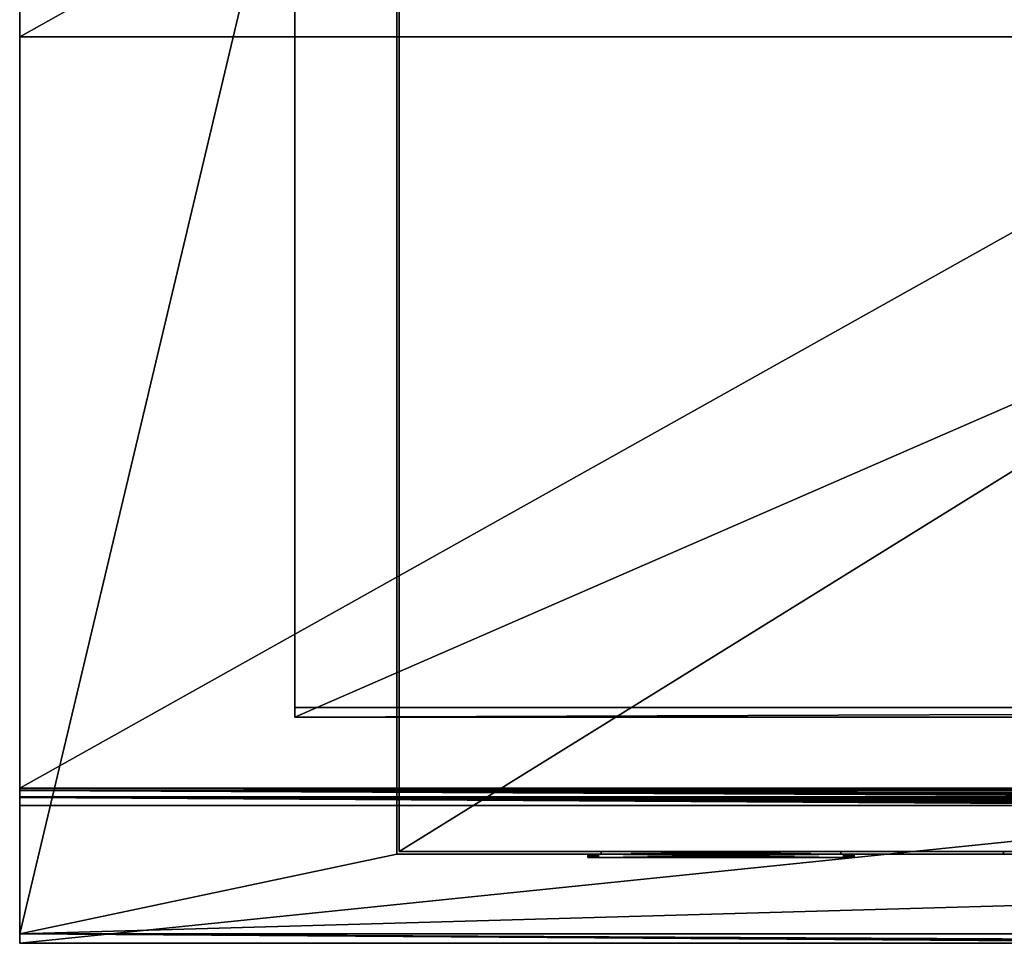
# Model space of a CAD drawing. Extents: x 0 to 895, y 0 to 479.
# Tile 1 of 30: x 0 to 277, y 0 to 260. Entities that reach past the tile are written whole.
import ezdxf

# ---------------------------------------------------------------- set-up
doc = ezdxf.new("R2010")
doc.units = 0

msp = doc.modelspace()

# ---------------------------------------------------------------- linework, layer by layer
for points in [[(0, 469.07605, 409.218079), (106.199982, 448.7229, 396.5), (0, 2.649605, 117.762466)], [(0, 255.127777, 281.424225), (0, 466.426453, 413.458313), (0, 469.07605, 409.218079)], [(0, 2.649605, 117.762466), (0, 43.047993, 148.902084), (0, 469.07605, 409.218079)], [(0, 469.07605, 409.218079), (0, 43.047993, 148.902084), (0, 43.612331, 149.254715)], [(0, 469.07605, 409.218079), (0, 43.612331, 149.254715), (0, 255.127777, 281.424225)], [(377.929169, 255.127777, 281.424225), (377.929169, 466.426453, 413.458313), (0, 255.127777, 281.424225)], [(0, 255.127777, 281.424225), (377.929169, 466.426453, 413.458313), (0, 466.426453, 413.458313)], [(106.199982, 448.7229, 396.5), (106.199982, 25.122911, 131.805344), (0, 2.649605, 117.762466)], [(788.799988, 448.7229), (788.799988, 25.122911), (106.199982, 448.7229)], [(106.199982, 448.7229), (788.799988, 25.122911), (106.199982, 25.122911)], [(106.199982, 448.7229), (106.199982, 25.122911), (106.199982, 448.7229, 396.5)], [(106.199982, 448.7229, 396.5), (106.199982, 25.122911), (106.199982, 25.122911, 131.805344)], [(788.099976, 448.022888, 395.237183), (788.099976, 25.822908, 131.417313), (106.899979, 448.022888, 395.237183)], [(106.899979, 448.022888, 395.237183), (788.099976, 25.822908, 131.417313), (106.899979, 25.822908, 131.417313)], [(788.099976, 25.822908, 0.7), (788.099976, 448.022888, 0.7), (106.899979, 25.822908, 0.7)], [(106.899979, 25.822908, 0.7), (788.099976, 448.022888, 0.7), (106.899979, 448.022888, 0.7)], [(106.899979, 25.822908, 0.7), (106.899979, 448.022888, 0.7), (106.899979, 25.822908, 131.417313)], [(106.899979, 25.822908, 131.417313), (106.899979, 448.022888, 0.7), (106.899979, 448.022888, 395.237183)], [(77.499985, 388.569092, 407.847656), (77.499985, 66.310822, 206.478317), (77.499985, 385.919495, 412.08786)], [(817.5, 388.569092, 407.847656), (817.5, 66.310822, 206.478317), (77.499985, 388.569092, 407.847656)], [(77.499985, 388.569092, 407.847656), (817.5, 66.310822, 206.478317), (77.499985, 66.310822, 206.478317)], [(77.499985, 385.919495, 412.08786), (77.499985, 66.310822, 206.478317), (77.499985, 63.661217, 210.718536)], [(817.5, 63.661217, 210.718536), (817.5, 385.919495, 412.08786), (77.499985, 63.661217, 210.718536)], [(77.499985, 63.661217, 210.718536), (817.5, 385.919495, 412.08786), (77.499985, 385.919495, 412.08786)], [(377.929169, 43.612331, 149.254715), (377.929169, 255.127777, 281.424225), (0, 43.612331, 149.254715)], [(0, 43.612331, 149.254715), (377.929169, 255.127777, 281.424225), (0, 255.127777, 281.424225)], [(77.499985, 66.310822, 206.478317), (817.5, 66.310822, 206.478317), (77.499985, 63.661217, 210.718536)], [(77.499985, 63.661217, 210.718536), (817.5, 66.310822, 206.478317), (817.5, 63.661217, 210.718536)], [(0, 43.047993, 148.902084), (377.929169, 43.047993, 148.902084), (377.929169, 43.612331, 149.254715)], [(0, 43.047993, 148.902084), (377.929169, 43.612331, 149.254715), (0, 43.612331, 149.254715)], [(0, 42.97459, 148.856201), (377.929169, 42.97459, 148.856201), (377.929169, 43.047993, 148.902084)], [(0, 42.97459, 148.856201), (377.929169, 43.047993, 148.902084), (0, 43.047993, 148.902084)], [(0, 2.649605, 117.762466), (0, 42.97459, 148.856201), (0, 43.047993, 148.902084)], [(376.870789, 41.195004, 147.744186), (377.006348, 41.565479, 147.975693), (0, 42.97459, 148.856201)], [(0, 42.97459, 148.856201), (377.006348, 41.565479, 147.975693), (377.213898, 41.911156, 148.191711)], [(0, 42.97459, 148.856201), (377.213898, 41.911156, 148.191711), (377.487488, 42.222054, 148.385971)], [(0, 42.97459, 148.856201), (0, 41.24585, 147.77597), (376.870789, 41.195004, 147.744186)], [(377.487488, 42.222054, 148.385971), (377.929169, 42.97459, 148.856201), (0, 42.97459, 148.856201)], [(0, 41.24585, 147.77597), (0, 42.97459, 148.856201), (0, 2.649605, 117.762466)], [(376.870789, 41.195004, 147.744186), (0, 41.24585, 147.77597), (0, 41.074276, 147.668762)], [(0, 2.649605, 117.762466), (0, 41.074276, 147.668762), (0, 41.24585, 147.77597)], [(376.870789, 41.195004, 147.744186), (0, 41.074276, 147.668762), (376.811188, 40.810375, 147.50386)], [(0, 41.074276, 147.668762), (0, 38.775982, 146.232635), (377.929169, 38.775982, 146.232635)], [(377.929169, 38.775982, 146.232635), (377.634674, 39.060741, 146.410553), (0, 41.074276, 147.668762)], [(0, 41.074276, 147.668762), (377.634674, 39.060741, 146.410553), (377.333038, 39.352356, 146.592773)], [(0, 41.074276, 147.668762), (377.333038, 39.352356, 146.592773), (377.093964, 39.683075, 146.799438)], [(377.093964, 39.683075, 146.799438), (376.924408, 40.043354, 147.024567), (0, 41.074276, 147.668762)], [(0, 41.074276, 147.668762), (376.924408, 40.043354, 147.024567), (376.829224, 40.422768, 147.261658)], [(0, 41.074276, 147.668762), (376.829224, 40.422768, 147.261658), (376.811188, 40.810375, 147.50386)], [(0, 2.649605, 117.762466), (0, 38.775982, 146.232635), (0, 41.074276, 147.668762)], [(377.929169, 0, 122.002708), (377.929169, 38.775982, 146.232635), (0, 0, 122.002708)], [(0, 0, 122.002708), (377.929169, 38.775982, 146.232635), (0, 38.775982, 146.232635)], [(0, 0, 122.002708), (0, 38.775982, 146.232635), (0, 2.649605, 117.762466)], [(0, 2.649605, 117.762466), (106.199982, 25.122911, 131.805344), (788.799988, 25.122911, 131.805344)], [(0, 2.649605, 117.762466), (788.799988, 25.122911, 131.805344), (895, 2.649605, 117.762466)], [(277, 25.122911, 15.152672), (106.199982, 25.122911), (618, 25.122911, 15.152672)], [(618, 25.122911, 15.152672), (106.199982, 25.122911), (788.799988, 25.122911)], [(162.47905, 25.122911, 49.69825), (161.973923, 25.122911, 49.833591), (106.199982, 25.122911)], [(106.199982, 25.122911), (161.973923, 25.122911, 49.833591), (161.499969, 25.122911, 50.054596)], [(106.199982, 25.122911), (161.499969, 25.122911, 50.054596), (161.071625, 25.122911, 50.354538)], [(161.071625, 25.122911, 50.354538), (160.701874, 25.122911, 50.724308), (106.199982, 25.122911)], [(106.199982, 25.122911), (160.701874, 25.122911, 50.724308), (160.401917, 25.122911, 51.152672)], [(106.199982, 25.122911), (160.401917, 25.122911, 51.152672), (160.180923, 25.122911, 51.62661)], [(277, 25.122911, 15.152672), (232, 25.122911, 49.652668), (106.199982, 25.122911)], [(106.199982, 25.122911), (232, 25.122911, 49.652668), (162.999985, 25.122911, 49.652668)], [(106.199982, 25.122911), (162.999985, 25.122911, 49.652668), (162.47905, 25.122911, 49.69825)], [(160.045563, 25.122911, 79.673615), (160.180923, 25.122911, 80.178734), (106.199982, 25.122911, 131.805344)], [(106.199982, 25.122911, 131.805344), (160.180923, 25.122911, 80.178734), (160.401917, 25.122911, 80.652672)], [(160.401917, 25.122911, 80.652672), (160.701874, 25.122911, 81.081032), (106.199982, 25.122911, 131.805344)], [(106.199982, 25.122911, 131.805344), (160.701874, 25.122911, 81.081032), (161.071625, 25.122911, 81.450806)], [(106.199982, 25.122911, 131.805344), (161.071625, 25.122911, 81.450806), (161.499969, 25.122911, 81.750748)], [(160.180923, 25.122911, 51.62661), (160.045563, 25.122911, 52.131729), (106.199982, 25.122911)], [(106.199982, 25.122911), (160.045563, 25.122911, 52.131729), (160, 25.122911, 52.652672)], [(106.199982, 25.122911), (160, 25.122911, 52.652672), (106.199982, 25.122911, 131.805344)], [(106.199982, 25.122911, 131.805344), (160, 25.122911, 52.652672), (160, 25.122911, 79.152672)], [(106.199982, 25.122911, 131.805344), (160, 25.122911, 79.152672), (160.045563, 25.122911, 79.673615)], [(161.499969, 25.122911, 81.750748), (161.973923, 25.122911, 81.971748), (106.199982, 25.122911, 131.805344)], [(106.199982, 25.122911, 131.805344), (161.973923, 25.122911, 81.971748), (162.47905, 25.122911, 82.107094)], [(106.199982, 25.122911, 131.805344), (162.47905, 25.122911, 82.107094), (162.999985, 25.122911, 82.152672)], [(162.999985, 25.122911, 82.152672), (277, 25.122911, 116.652672), (106.199982, 25.122911, 131.805344)], [(106.199982, 25.122911, 131.805344), (277, 25.122911, 116.652672), (618, 25.122911, 116.652672)], [(106.199982, 25.122911, 131.805344), (618, 25.122911, 116.652672), (788.799988, 25.122911, 131.805344)], [(106.899979, 25.822908, 131.417313), (788.099976, 25.822908, 131.417313), (618, 25.822908, 116.652672)], [(618, 25.822908, 116.652672), (277, 25.822908, 116.652672), (106.899979, 25.822908, 131.417313)], [(106.899979, 25.822908, 131.417313), (277, 25.822908, 116.652672), (163.75, 25.822908, 78.652672)], [(106.899979, 25.822908, 131.417313), (163.75, 25.822908, 78.652672), (106.899979, 25.822908, 0.7)], [(106.899979, 25.822908, 0.7), (163.75, 25.822908, 78.652672), (163.75, 25.822908, 53.152672)], [(106.899979, 25.822908, 0.7), (163.75, 25.822908, 53.152672), (231.249985, 25.822908, 53.152672)], [(788.099976, 25.822908, 0.7), (106.899979, 25.822908, 0.7), (277, 25.822908, 15.152672)], [(277, 25.822908, 15.152672), (106.899979, 25.822908, 0.7), (231.249985, 25.822908, 53.152672)], [(160.045563, 24.122894, 79.673615), (160.045563, 25.122911, 79.673615), (160, 25.122911, 79.152672)], [(160.045563, 24.122894, 79.673615), (160, 25.122911, 79.152672), (160, 24.122894, 79.152672)], [(160, 24.122894, 52.652672), (160, 24.122894, 79.152672), (160, 25.122911, 52.652672)], [(160, 25.122911, 52.652672), (160, 24.122894, 79.152672), (160, 25.122911, 79.152672)], [(160, 24.122894, 52.652672), (160, 25.122911, 52.652672), (160.045563, 25.122911, 52.131729)], [(160, 24.122894, 52.652672), (160.045563, 25.122911, 52.131729), (160.045563, 24.122894, 52.131729)], [(160.180923, 24.122894, 80.178734), (160.180923, 25.122911, 80.178734), (160.045563, 25.122911, 79.673615)], [(160.180923, 24.122894, 80.178734), (160.045563, 25.122911, 79.673615), (160.045563, 24.122894, 79.673615)], [(160.045563, 24.122894, 52.131729), (160.045563, 25.122911, 52.131729), (160.180923, 25.122911, 51.62661)], [(160.045563, 24.122894, 52.131729), (160.180923, 25.122911, 51.62661), (160.180923, 24.122894, 51.62661)], [(160.401917, 24.122894, 80.652672), (160.401917, 25.122911, 80.652672), (160.180923, 25.122911, 80.178734)], [(160.401917, 24.122894, 80.652672), (160.180923, 25.122911, 80.178734), (160.180923, 24.122894, 80.178734)], [(160.180923, 24.122894, 51.62661), (160.180923, 25.122911, 51.62661), (160.401917, 25.122911, 51.152672)], [(160.180923, 24.122894, 51.62661), (160.401917, 25.122911, 51.152672), (160.401917, 24.122894, 51.152672)], [(160.701874, 24.122894, 81.081032), (160.701874, 25.122911, 81.081032), (160.401917, 25.122911, 80.652672)], [(160.701874, 24.122894, 81.081032), (160.401917, 25.122911, 80.652672), (160.401917, 24.122894, 80.652672)], [(160.401917, 24.122894, 51.152672), (160.401917, 25.122911, 51.152672), (160.701874, 25.122911, 50.724308)], [(160.401917, 24.122894, 51.152672), (160.701874, 25.122911, 50.724308), (160.701874, 24.122894, 50.724308)], [(161.071625, 24.122894, 81.450806), (161.071625, 25.122911, 81.450806), (160.701874, 25.122911, 81.081032)], [(161.071625, 24.122894, 81.450806), (160.701874, 25.122911, 81.081032), (160.701874, 24.122894, 81.081032)], [(160.701874, 24.122894, 50.724308), (160.701874, 25.122911, 50.724308), (161.071625, 25.122911, 50.354538)], [(160.701874, 24.122894, 50.724308), (161.071625, 25.122911, 50.354538), (161.071625, 24.122894, 50.354538)], [(161.499969, 24.122894, 81.750748), (161.499969, 25.122911, 81.750748), (161.071625, 25.122911, 81.450806)], [(161.499969, 24.122894, 81.750748), (161.071625, 25.122911, 81.450806), (161.071625, 24.122894, 81.450806)], [(161.071625, 24.122894, 50.354538), (161.071625, 25.122911, 50.354538), (161.499969, 25.122911, 50.054596)], [(161.071625, 24.122894, 50.354538), (161.499969, 25.122911, 50.054596), (161.499969, 24.122894, 50.054596)], [(161.973923, 24.122894, 81.971748), (161.973923, 25.122911, 81.971748), (161.499969, 25.122911, 81.750748)], [(161.973923, 24.122894, 81.971748), (161.499969, 25.122911, 81.750748), (161.499969, 24.122894, 81.750748)], [(161.499969, 24.122894, 50.054596), (161.499969, 25.122911, 50.054596), (161.973923, 25.122911, 49.833591)], [(161.499969, 24.122894, 50.054596), (161.973923, 25.122911, 49.833591), (161.973923, 24.122894, 49.833591)], [(162.47905, 24.122894, 82.107094), (162.47905, 25.122911, 82.107094), (161.973923, 25.122911, 81.971748)], [(162.47905, 24.122894, 82.107094), (161.973923, 25.122911, 81.971748), (161.973923, 24.122894, 81.971748)], [(161.973923, 24.122894, 49.833591), (161.973923, 25.122911, 49.833591), (162.47905, 25.122911, 49.69825)], [(161.973923, 24.122894, 49.833591), (162.47905, 25.122911, 49.69825), (162.47905, 24.122894, 49.69825)], [(162.999985, 24.122894, 82.152672), (162.999985, 25.122911, 82.152672), (162.47905, 25.122911, 82.107094)], [(162.999985, 24.122894, 82.152672), (162.47905, 25.122911, 82.107094), (162.47905, 24.122894, 82.107094)], [(162.47905, 24.122894, 49.69825), (162.47905, 25.122911, 49.69825), (162.999985, 25.122911, 49.652668)], [(162.47905, 24.122894, 49.69825), (162.999985, 25.122911, 49.652668), (162.999985, 24.122894, 49.652668)], [(162.999985, 25.122911, 82.152672), (232, 25.122911, 82.152672), (277, 25.122911, 116.652672)], [(162.999985, 24.122894, 82.152672), (232, 24.122894, 82.152672), (162.999985, 25.122911, 82.152672)], [(162.999985, 25.122911, 82.152672), (232, 24.122894, 82.152672), (232, 25.122911, 82.152672)], [(232, 24.122894, 49.652668), (162.999985, 24.122894, 49.652668), (232, 25.122911, 49.652668)], [(232, 25.122911, 49.652668), (162.999985, 24.122894, 49.652668), (162.999985, 25.122911, 49.652668)], [(277, 25.822908, 116.652672), (231.249985, 25.822908, 78.652672), (163.75, 25.822908, 78.652672)], [(231.249985, 25.122911, 53.152672), (231.249985, 25.822908, 53.152672), (163.75, 25.122911, 53.152672)], [(163.75, 25.122911, 53.152672), (231.249985, 25.822908, 53.152672), (163.75, 25.822908, 53.152672)], [(163.75, 25.122911, 53.152672), (163.75, 25.822908, 53.152672), (163.75, 25.122911, 78.652672)], [(163.75, 25.122911, 78.652672), (163.75, 25.822908, 53.152672), (163.75, 25.822908, 78.652672)], [(163.75, 25.122911, 78.652672), (163.75, 25.822908, 78.652672), (231.249985, 25.122911, 78.652672)], [(231.249985, 25.122911, 78.652672), (163.75, 25.822908, 78.652672), (231.249985, 25.822908, 78.652672)], [(163.75, 25.122911, 53.152672), (163.75, 25.122911, 78.652672), (231.249985, 25.122911, 53.152672)], [(231.249985, 25.122911, 53.152672), (163.75, 25.122911, 78.652672), (231.249985, 25.122911, 78.652672)], [(277, 25.822908, 15.152672), (231.249985, 25.822908, 53.152672), (277, 25.822908, 116.652672)], [(277, 25.822908, 116.652672), (231.249985, 25.822908, 53.152672), (231.249985, 25.822908, 78.652672)], [(231.249985, 25.122911, 78.652672), (231.249985, 25.822908, 78.652672), (231.249985, 25.122911, 53.152672)], [(231.249985, 25.122911, 53.152672), (231.249985, 25.822908, 78.652672), (231.249985, 25.822908, 53.152672)], [(277, 25.122911, 15.152672), (232.520935, 25.122911, 49.69825), (232, 25.122911, 49.652668)], [(277, 25.122911, 116.652672), (232, 25.122911, 82.152672), (232.520935, 25.122911, 82.107094)], [(232.520935, 24.122894, 82.107094), (232.520935, 25.122911, 82.107094), (232, 25.122911, 82.152672)], [(232.520935, 24.122894, 82.107094), (232, 25.122911, 82.152672), (232, 24.122894, 82.152672)], [(232, 24.122894, 49.652668), (232, 25.122911, 49.652668), (232.520935, 25.122911, 49.69825)], [(232, 24.122894, 49.652668), (232.520935, 25.122911, 49.69825), (232.520935, 24.122894, 49.69825)], [(277, 25.122911, 15.152672), (233.026062, 25.122911, 49.833591), (232.520935, 25.122911, 49.69825)], [(277, 25.122911, 116.652672), (232.520935, 25.122911, 82.107094), (233.026062, 25.122911, 81.971748)], [(233.026062, 24.122894, 81.971748), (233.026062, 25.122911, 81.971748), (232.520935, 25.122911, 82.107094)], [(233.026062, 24.122894, 81.971748), (232.520935, 25.122911, 82.107094), (232.520935, 24.122894, 82.107094)], [(232.520935, 24.122894, 49.69825), (232.520935, 25.122911, 49.69825), (233.026062, 25.122911, 49.833591)], [(232.520935, 24.122894, 49.69825), (233.026062, 25.122911, 49.833591), (233.026062, 24.122894, 49.833591)], [(233.026062, 25.122911, 81.971748), (233.499985, 25.122911, 81.750748), (277, 25.122911, 116.652672)], [(233.499985, 25.122911, 50.054596), (233.026062, 25.122911, 49.833591), (277, 25.122911, 15.152672)], [(233.499985, 24.122894, 81.750748), (233.499985, 25.122911, 81.750748), (233.026062, 25.122911, 81.971748)], [(233.499985, 24.122894, 81.750748), (233.026062, 25.122911, 81.971748), (233.026062, 24.122894, 81.971748)], [(233.026062, 24.122894, 49.833591), (233.026062, 25.122911, 49.833591), (233.499985, 25.122911, 50.054596)], [(233.026062, 24.122894, 49.833591), (233.499985, 25.122911, 50.054596), (233.499985, 24.122894, 50.054596)], [(277, 25.122911, 116.652672), (233.499985, 25.122911, 81.750748), (233.92836, 25.122911, 81.450806)], [(277, 25.122911, 15.152672), (233.92836, 25.122911, 50.354538), (233.499985, 25.122911, 50.054596)], [(233.92836, 24.122894, 81.450806), (233.92836, 25.122911, 81.450806), (233.499985, 25.122911, 81.750748)], [(233.92836, 24.122894, 81.450806), (233.499985, 25.122911, 81.750748), (233.499985, 24.122894, 81.750748)], [(233.499985, 24.122894, 50.054596), (233.499985, 25.122911, 50.054596), (233.92836, 25.122911, 50.354538)], [(233.499985, 24.122894, 50.054596), (233.92836, 25.122911, 50.354538), (233.92836, 24.122894, 50.354538)], [(233.92836, 25.122911, 81.450806), (234.298126, 25.122911, 81.081032), (277, 25.122911, 116.652672)], [(277, 25.122911, 15.152672), (234.298126, 25.122911, 50.724308), (233.92836, 25.122911, 50.354538)], [(234.298126, 24.122894, 81.081032), (234.298126, 25.122911, 81.081032), (233.92836, 25.122911, 81.450806)], [(234.298126, 24.122894, 81.081032), (233.92836, 25.122911, 81.450806), (233.92836, 24.122894, 81.450806)], [(233.92836, 24.122894, 50.354538), (233.92836, 25.122911, 50.354538), (234.298126, 25.122911, 50.724308)], [(233.92836, 24.122894, 50.354538), (234.298126, 25.122911, 50.724308), (234.298126, 24.122894, 50.724308)], [(277, 25.122911, 116.652672), (234.298126, 25.122911, 81.081032), (234.598068, 25.122911, 80.652672)], [(234.598068, 25.122911, 51.152672), (234.298126, 25.122911, 50.724308), (277, 25.122911, 15.152672)], [(234.598068, 24.122894, 80.652672), (234.598068, 25.122911, 80.652672), (234.298126, 25.122911, 81.081032)], [(234.598068, 24.122894, 80.652672), (234.298126, 25.122911, 81.081032), (234.298126, 24.122894, 81.081032)], [(234.298126, 24.122894, 50.724308), (234.298126, 25.122911, 50.724308), (234.598068, 25.122911, 51.152672)], [(234.298126, 24.122894, 50.724308), (234.598068, 25.122911, 51.152672), (234.598068, 24.122894, 51.152672)], [(277, 25.122911, 116.652672), (234.598068, 25.122911, 80.652672), (234.819077, 25.122911, 80.178734)], [(234.598068, 25.122911, 51.152672), (277, 25.122911, 15.152672), (234.819077, 25.122911, 51.62661)], [(234.819077, 24.122894, 80.178734), (234.819077, 25.122911, 80.178734), (234.598068, 25.122911, 80.652672)], [(234.819077, 24.122894, 80.178734), (234.598068, 25.122911, 80.652672), (234.598068, 24.122894, 80.652672)], [(234.598068, 24.122894, 51.152672), (234.598068, 25.122911, 51.152672), (234.819077, 25.122911, 51.62661)], [(234.598068, 24.122894, 51.152672), (234.819077, 25.122911, 51.62661), (234.819077, 24.122894, 51.62661)], [(234.819077, 25.122911, 51.62661), (277, 25.122911, 15.152672), (234.954422, 25.122911, 52.131729)], [(234.819077, 25.122911, 80.178734), (234.954422, 25.122911, 79.673615), (277, 25.122911, 116.652672)], [(234.954422, 24.122894, 79.673615), (234.954422, 25.122911, 79.673615), (234.819077, 25.122911, 80.178734)], [(234.954422, 24.122894, 79.673615), (234.819077, 25.122911, 80.178734), (234.819077, 24.122894, 80.178734)], [(234.819077, 24.122894, 51.62661), (234.819077, 25.122911, 51.62661), (234.954422, 25.122911, 52.131729)], [(234.819077, 24.122894, 51.62661), (234.954422, 25.122911, 52.131729), (234.954422, 24.122894, 52.131729)], [(277, 25.122911, 116.652672), (234.954422, 25.122911, 79.673615), (234.999985, 25.122911, 79.152672)], [(277, 25.122911, 15.152672), (234.999985, 25.122911, 52.652672), (234.954422, 25.122911, 52.131729)], [(234.999985, 24.122894, 79.152672), (234.999985, 25.122911, 79.152672), (234.954422, 25.122911, 79.673615)], [(234.999985, 24.122894, 79.152672), (234.954422, 25.122911, 79.673615), (234.954422, 24.122894, 79.673615)], [(234.954422, 24.122894, 52.131729), (234.954422, 25.122911, 52.131729), (234.999985, 25.122911, 52.652672)], [(234.954422, 24.122894, 52.131729), (234.999985, 25.122911, 52.652672), (234.999985, 24.122894, 52.652672)], [(277, 25.122911, 116.652672), (234.999985, 25.122911, 79.152672), (277, 25.122911, 15.152672)], [(277, 25.122911, 15.152672), (234.999985, 25.122911, 79.152672), (234.999985, 25.122911, 52.652672)], [(234.999985, 24.122894, 79.152672), (234.999985, 24.122894, 52.652672), (234.999985, 25.122911, 79.152672)], [(234.999985, 25.122911, 79.152672), (234.999985, 24.122894, 52.652672), (234.999985, 25.122911, 52.652672)], [(277, 25.822908, 15.152672), (618, 25.822908, 15.152672), (788.099976, 25.822908, 0.7)], [(277, 25.122911, 15.152672), (277, 25.822908, 15.152672), (277, 25.122911, 116.652672)], [(277, 25.122911, 116.652672), (277, 25.822908, 15.152672), (277, 25.822908, 116.652672)], [(618, 25.122911, 15.152672), (618, 25.822908, 15.152672), (277, 25.122911, 15.152672)], [(277, 25.122911, 15.152672), (618, 25.822908, 15.152672), (277, 25.822908, 15.152672)], [(277, 25.122911, 116.652672), (277, 25.822908, 116.652672), (618, 25.122911, 116.652672)], [(618, 25.122911, 116.652672), (277, 25.822908, 116.652672), (618, 25.822908, 116.652672)], [(160, 24.122894, 79.152672), (162.999985, 24.122894, 49.652668), (234.999985, 24.122894, 79.152672)], [(160, 24.122894, 79.152672), (160, 24.122894, 52.652672), (162.999985, 24.122894, 49.652668)], [(162.999985, 24.122894, 49.652668), (160, 24.122894, 52.652672), (160.045563, 24.122894, 52.131729)], [(162.999985, 24.122894, 82.152672), (160.045563, 24.122894, 79.673615), (160, 24.122894, 79.152672)], [(162.999985, 24.122894, 82.152672), (160, 24.122894, 79.152672), (232, 24.122894, 82.152672)], [(232, 24.122894, 82.152672), (160, 24.122894, 79.152672), (234.999985, 24.122894, 79.152672)], [(162.999985, 24.122894, 49.652668), (160.045563, 24.122894, 52.131729), (160.180923, 24.122894, 51.62661)], [(160.180923, 24.122894, 80.178734), (160.045563, 24.122894, 79.673615), (162.999985, 24.122894, 82.152672)], [(162.999985, 24.122894, 82.152672), (160.401917, 24.122894, 80.652672), (160.180923, 24.122894, 80.178734)], [(160.180923, 24.122894, 51.62661), (160.401917, 24.122894, 51.152672), (162.999985, 24.122894, 49.652668)], [(162.999985, 24.122894, 49.652668), (160.401917, 24.122894, 51.152672), (160.701874, 24.122894, 50.724308)], [(160.401917, 24.122894, 80.652672), (162.999985, 24.122894, 82.152672), (160.701874, 24.122894, 81.081032)], [(161.499969, 24.122894, 81.750748), (161.071625, 24.122894, 81.450806), (160.701874, 24.122894, 81.081032)], [(161.499969, 24.122894, 81.750748), (160.701874, 24.122894, 81.081032), (161.973923, 24.122894, 81.971748)], [(162.999985, 24.122894, 49.652668), (160.701874, 24.122894, 50.724308), (161.071625, 24.122894, 50.354538)], [(160.701874, 24.122894, 81.081032), (162.999985, 24.122894, 82.152672), (162.47905, 24.122894, 82.107094)], [(160.701874, 24.122894, 81.081032), (162.47905, 24.122894, 82.107094), (161.973923, 24.122894, 81.971748)], [(161.071625, 24.122894, 50.354538), (161.499969, 24.122894, 50.054596), (162.999985, 24.122894, 49.652668)], [(162.999985, 24.122894, 49.652668), (161.499969, 24.122894, 50.054596), (161.973923, 24.122894, 49.833591)], [(162.999985, 24.122894, 49.652668), (161.973923, 24.122894, 49.833591), (162.47905, 24.122894, 49.69825)], [(234.999985, 24.122894, 79.152672), (162.999985, 24.122894, 49.652668), (232, 24.122894, 49.652668)], [(234.999985, 24.122894, 79.152672), (232, 24.122894, 49.652668), (234.999985, 24.122894, 52.652672)], [(234.298126, 24.122894, 50.724308), (234.598068, 24.122894, 51.152672), (232, 24.122894, 49.652668)], [(234.598068, 24.122894, 51.152672), (234.819077, 24.122894, 51.62661), (232, 24.122894, 49.652668)], [(232, 24.122894, 49.652668), (234.819077, 24.122894, 51.62661), (234.954422, 24.122894, 52.131729)], [(232, 24.122894, 49.652668), (234.954422, 24.122894, 52.131729), (234.999985, 24.122894, 52.652672)], [(232, 24.122894, 82.152672), (234.999985, 24.122894, 79.152672), (232.520935, 24.122894, 82.107094)], [(234.298126, 24.122894, 50.724308), (232, 24.122894, 49.652668), (233.92836, 24.122894, 50.354538)], [(233.92836, 24.122894, 50.354538), (232, 24.122894, 49.652668), (232.520935, 24.122894, 49.69825)], [(234.819077, 24.122894, 80.178734), (234.598068, 24.122894, 80.652672), (232.520935, 24.122894, 82.107094)], [(232.520935, 24.122894, 82.107094), (234.999985, 24.122894, 79.152672), (234.954422, 24.122894, 79.673615)], [(232.520935, 24.122894, 82.107094), (234.954422, 24.122894, 79.673615), (234.819077, 24.122894, 80.178734)], [(234.598068, 24.122894, 80.652672), (234.298126, 24.122894, 81.081032), (232.520935, 24.122894, 82.107094)], [(232.520935, 24.122894, 82.107094), (234.298126, 24.122894, 81.081032), (233.92836, 24.122894, 81.450806)], [(232.520935, 24.122894, 82.107094), (233.92836, 24.122894, 81.450806), (233.026062, 24.122894, 81.971748)], [(233.92836, 24.122894, 50.354538), (232.520935, 24.122894, 49.69825), (233.026062, 24.122894, 49.833591)], [(233.026062, 24.122894, 49.833591), (233.499985, 24.122894, 50.054596), (233.92836, 24.122894, 50.354538)], [(233.026062, 24.122894, 81.971748), (233.92836, 24.122894, 81.450806), (233.499985, 24.122894, 81.750748)], [(895, 2.649605, 117.762466), (516.427124, 0, 122.002708), (0, 2.649605, 117.762466)], [(0, 2.649605, 117.762466), (516.427124, 0, 122.002708), (514.572876, 0, 122.002708)], [(514.572876, 0, 122.002708), (513.458984, 0, 122.002708), (0, 2.649605, 117.762466)], [(0, 2.649605, 117.762466), (513.458984, 0, 122.002708), (512.33606, 0, 122.002708)], [(0, 2.649605, 117.762466), (512.33606, 0, 122.002708), (491.126801, 0, 122.002708)], [(491.126801, 0, 122.002708), (473.293152, 0, 122.002708), (0, 2.649605, 117.762466)], [(0, 2.649605, 117.762466), (473.293152, 0, 122.002708), (464.709869, 0, 122.002708)], [(0, 2.649605, 117.762466), (464.709869, 0, 122.002708), (461.522308, 0, 122.002708)], [(461.522308, 0, 122.002708), (455.999817, 0, 122.002708), (0, 2.649605, 117.762466)], [(0, 2.649605, 117.762466), (455.999817, 0, 122.002708), (448.799713, 0, 122.002708)], [(0, 2.649605, 117.762466), (448.799713, 0, 122.002708), (448.100189, 0, 122.002708)], [(448.100189, 0, 122.002708), (446.899811, 0, 122.002708), (0, 2.649605, 117.762466)], [(0, 2.649605, 117.762466), (446.899811, 0, 122.002708), (446.200256, 0, 122.002708)], [(0, 2.649605, 117.762466), (446.200256, 0, 122.002708), (445.381561, 0, 122.002708)], [(445.381561, 0, 122.002708), (444.518555, 0, 122.002708), (0, 2.649605, 117.762466)], [(0, 2.649605, 117.762466), (444.518555, 0, 122.002708), (422.032043, 0, 122.002708)], [(0, 2.649605, 117.762466), (422.032043, 0, 122.002708), (404.596527, 0, 122.002708)], [(404.596527, 0, 122.002708), (388.890106, 0, 122.002708), (0, 2.649605, 117.762466)], [(0, 2.649605, 117.762466), (388.890106, 0, 122.002708), (377.929169, 0, 122.002708)], [(0, 2.649605, 117.762466), (377.929169, 0, 122.002708), (0, 0, 122.002708)]]:
    msp.add_3dface(points)

doc.saveas('drawing.dxf')
